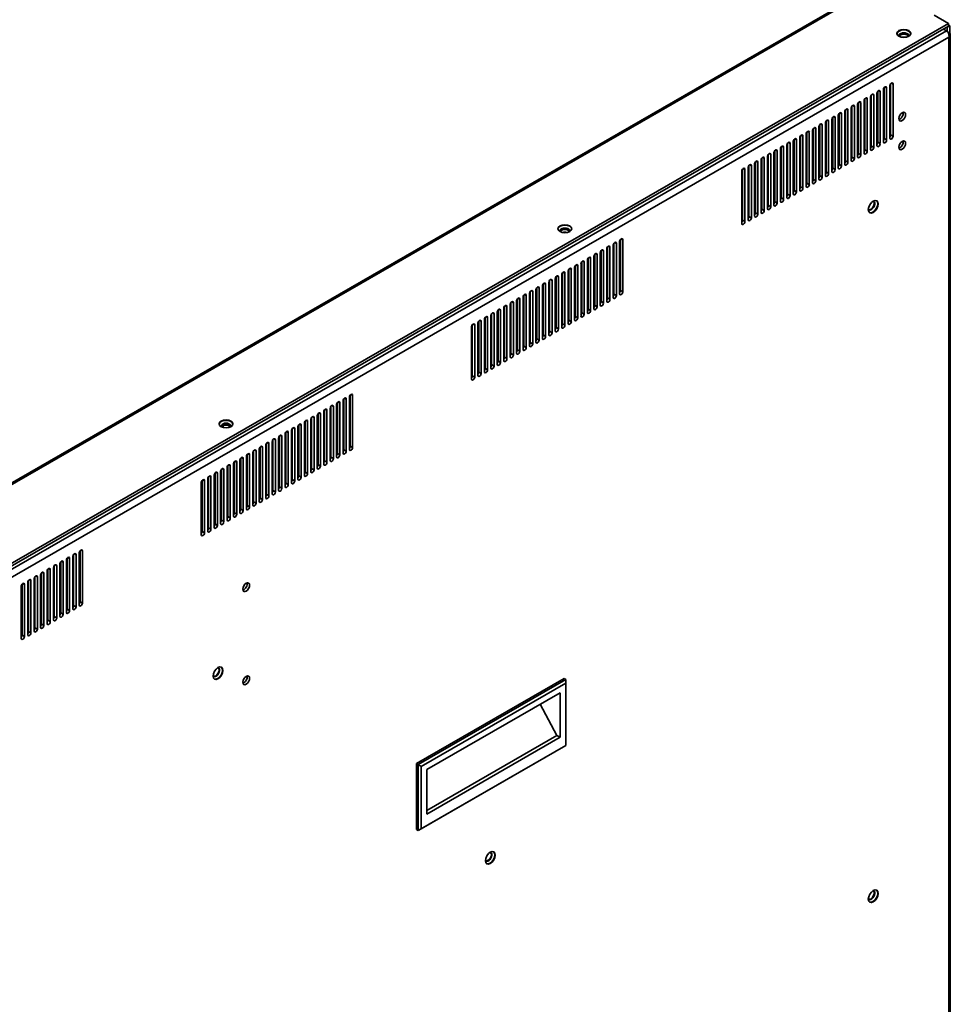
# Model space of a CAD drawing. Header units: millimetres. Extents: x 0 to 4667, y 0 to 3300.
# Tile 10 of 21: x 980 to 1388, y 1069 to 1502. Entities that reach past the tile are written whole.
import ezdxf

# ---------------------------------------------------------------- set-up
doc = ezdxf.new("R2010")
doc.units = ezdxf.units.MM
doc.header["$LTSCALE"] = 11.111111
doc.layers.add('Sichtbare Kanten(ISO)', color=7, linetype='Continuous', lineweight=35)
doc.layers.add('Sichtbare tangentiale Kanten(ISO)', color=7, linetype='Continuous', lineweight=35)

msp = doc.modelspace()

# ---------------------------------------------------------------- linework, layer by layer
at = {"layer": 'Sichtbare Kanten(ISO)'}
for p, q in [((1355.58, 1516.99), (287.76, 902.07)), ((1381.09, 1503.77), (1387.45, 1500.1)), ((1387.45, 1500.1), (317.95, 884.22)), ((1387.45, 1498.88), (317.95, 882.99)), ((1386.52, 1496.87), (1385.24, 1497.61)), ((1387.63, 1496.23), (1386.62, 1496.81)), ((1386.89, 1498.55), (1386.92, 1498.53)), ((1386.92, 1498.53), (1387.98, 1499.14)), ((1386.92, 1496.64), (1386.92, 1498.53)), ((1387.45, 1500.1), (1387.45, 1498.88)), ((1387.98, 1499.14), (1387.45, 1499.45)), ((1387.98, 1495.94), (1387.98, 1499.14)), ((1387.98, 1494.48), (1387.98, 1494.48)), ((1388.24, 1495.24), (1388.24, 778.46)), ((1356.37, 1470.34), (1356.37, 1447.96)), ((1357.43, 1447.35), (1357.43, 1470.24)), ((1358.85, 1471.05), (1358.85, 1448.16)), ((1359.2, 1471.97), (1359.2, 1449.59)), ((1360.26, 1448.98), (1360.26, 1471.87)), ((1361.68, 1472.68), (1361.68, 1449.79)), ((1362.03, 1473.59), (1362.03, 1451.22)), ((1363.09, 1450.61), (1363.09, 1473.5)), ((1350.36, 1466.17), (1350.36, 1443.28)), ((1350.72, 1467.08), (1350.72, 1444.7)), ((1351.78, 1444.09), (1351.78, 1466.98)), ((1353.19, 1467.8), (1353.19, 1444.9)), ((1353.55, 1468.71), (1353.55, 1446.33)), ((1354.61, 1445.72), (1354.61, 1468.61)), ((1356.02, 1469.43), (1356.02, 1446.53)), ((1356.13, 1447.2), (1356.13, 1469.92)), ((1342.23, 1462.19), (1342.23, 1439.82)), ((1343.29, 1439.2), (1343.29, 1462.09)), ((1344.71, 1462.91), (1344.71, 1440.02)), ((1345.06, 1463.82), (1345.06, 1441.44)), ((1346.12, 1440.83), (1346.12, 1463.72)), ((1347.54, 1464.54), (1347.54, 1441.65)), ((1347.89, 1465.45), (1347.89, 1443.07)), ((1348.95, 1442.46), (1348.95, 1465.35)), ((1333.75, 1457.31), (1333.75, 1434.93)), ((1334.81, 1434.32), (1334.81, 1457.21)), ((1336.22, 1458.02), (1336.22, 1435.13)), ((1336.58, 1458.94), (1336.58, 1436.56)), ((1337.64, 1435.95), (1337.64, 1458.84)), ((1339.05, 1459.65), (1339.05, 1436.76)), ((1339.4, 1460.56), (1339.4, 1438.19)), ((1340.46, 1437.58), (1340.46, 1460.47)), ((1341.88, 1461.28), (1341.88, 1438.39)), ((1327.74, 1453.14), (1327.74, 1430.25)), ((1328.09, 1454.05), (1328.09, 1431.67)), ((1329.15, 1431.06), (1329.15, 1453.95)), ((1330.56, 1454.77), (1330.56, 1431.87)), ((1330.92, 1455.68), (1330.92, 1433.3)), ((1331.98, 1432.69), (1331.98, 1455.58)), ((1333.39, 1456.39), (1333.39, 1433.5)), ((1319.6, 1449.16), (1319.6, 1426.79)), ((1320.67, 1426.17), (1320.67, 1449.06)), ((1322.08, 1449.88), (1322.08, 1426.99)), ((1322.43, 1450.79), (1322.43, 1428.41)), ((1323.49, 1427.8), (1323.49, 1450.69)), ((1324.91, 1451.51), (1324.91, 1428.62)), ((1325.26, 1452.42), (1325.26, 1430.04)), ((1326.32, 1429.43), (1326.32, 1452.32)), ((1311.12, 1444.28), (1311.12, 1421.9)), ((1312.18, 1421.29), (1312.18, 1444.18)), ((1313.59, 1444.99), (1313.59, 1422.1)), ((1313.95, 1445.9), (1313.95, 1423.53)), ((1315.01, 1422.92), (1315.01, 1445.81)), ((1316.42, 1446.62), (1316.42, 1423.73)), ((1316.78, 1447.53), (1316.78, 1425.16)), ((1317.84, 1424.55), (1317.84, 1447.44)), ((1319.25, 1448.25), (1319.25, 1425.36)), ((1305.11, 1440.11), (1305.11, 1417.22)), ((1305.46, 1441.02), (1305.46, 1418.64)), ((1306.52, 1418.03), (1306.52, 1440.92)), ((1307.94, 1441.74), (1307.94, 1418.84)), ((1308.29, 1442.65), (1308.29, 1420.27)), ((1309.35, 1419.66), (1309.35, 1442.55)), ((1310.77, 1443.36), (1310.77, 1420.47)), ((1296.98, 1436.13), (1296.98, 1413.76)), ((1298.04, 1413.14), (1298.04, 1436.03)), ((1299.45, 1436.85), (1299.45, 1413.96)), ((1299.81, 1437.76), (1299.81, 1415.38)), ((1300.87, 1414.77), (1300.87, 1437.66)), ((1302.28, 1438.48), (1302.28, 1415.59)), ((1302.63, 1439.39), (1302.63, 1417.01)), ((1303.69, 1416.4), (1303.69, 1439.29)), ((1296.62, 1435.22), (1296.62, 1412.33)), ((1243.36, 1405.26), (1243.36, 1382.88)), ((1237.35, 1401.09), (1237.35, 1378.2)), ((1237.7, 1402), (1237.7, 1379.62)), ((1238.76, 1379.01), (1238.76, 1401.9)), ((1240.18, 1402.72), (1240.18, 1379.82)), ((1240.53, 1403.63), (1240.53, 1381.25)), ((1241.59, 1380.64), (1241.59, 1403.53)), ((1243.01, 1404.34), (1243.01, 1381.45)), ((1244.42, 1382.27), (1244.42, 1405.16)), ((1229.22, 1397.11), (1229.22, 1374.74)), ((1230.28, 1374.12), (1230.28, 1397.01)), ((1231.69, 1397.83), (1231.69, 1374.94)), ((1232.05, 1398.74), (1232.05, 1376.36)), ((1233.11, 1375.75), (1233.11, 1398.64)), ((1234.52, 1399.46), (1234.52, 1376.57)), ((1234.88, 1400.37), (1234.88, 1377.99)), ((1235.94, 1377.38), (1235.94, 1400.27)), ((1223.21, 1392.94), (1223.21, 1370.05)), ((1223.56, 1393.86), (1223.56, 1371.48)), ((1224.62, 1370.87), (1224.62, 1393.76)), ((1226.04, 1394.57), (1226.04, 1371.68)), ((1226.39, 1395.48), (1226.39, 1373.11)), ((1227.45, 1372.5), (1227.45, 1395.39)), ((1228.87, 1396.2), (1228.87, 1373.31)), ((1214.72, 1388.06), (1214.72, 1365.17)), ((1215.08, 1388.97), (1215.08, 1366.59)), ((1216.14, 1365.98), (1216.14, 1388.87)), ((1217.55, 1389.69), (1217.55, 1366.79)), ((1217.91, 1390.6), (1217.91, 1368.22)), ((1218.97, 1367.61), (1218.97, 1390.5)), ((1220.38, 1391.31), (1220.38, 1368.42)), ((1220.73, 1392.23), (1220.73, 1369.85)), ((1221.79, 1369.24), (1221.79, 1392.13)), ((1206.59, 1384.08), (1206.59, 1361.71)), ((1207.65, 1361.09), (1207.65, 1383.98)), ((1209.07, 1384.8), (1209.07, 1361.91)), ((1209.42, 1385.71), (1209.42, 1363.33)), ((1210.48, 1362.72), (1210.48, 1385.61)), ((1211.89, 1386.43), (1211.89, 1363.54)), ((1212.25, 1387.34), (1212.25, 1364.96)), ((1213.31, 1364.35), (1213.31, 1387.24)), ((1200.58, 1379.91), (1200.58, 1357.02)), ((1200.93, 1380.82), (1200.93, 1358.45)), ((1202, 1357.84), (1202, 1380.73)), ((1203.41, 1381.54), (1203.41, 1358.65)), ((1203.76, 1382.45), (1203.76, 1360.08)), ((1204.82, 1359.47), (1204.82, 1382.36)), ((1206.24, 1383.17), (1206.24, 1360.28)), ((1192.1, 1375.03), (1192.1, 1352.14)), ((1192.45, 1375.94), (1192.45, 1353.56)), ((1193.51, 1352.95), (1193.51, 1375.84)), ((1194.92, 1376.66), (1194.92, 1353.76)), ((1195.28, 1377.57), (1195.28, 1355.19)), ((1196.34, 1354.58), (1196.34, 1377.47)), ((1197.75, 1378.28), (1197.75, 1355.39)), ((1198.11, 1379.2), (1198.11, 1356.82)), ((1199.17, 1356.21), (1199.17, 1379.1)), ((1183.96, 1371.05), (1183.96, 1348.68)), ((1185.02, 1348.06), (1185.02, 1370.95)), ((1186.44, 1371.77), (1186.44, 1348.88)), ((1186.79, 1372.68), (1186.79, 1350.3)), ((1187.85, 1349.69), (1187.85, 1372.58)), ((1189.27, 1373.4), (1189.27, 1350.51)), ((1189.62, 1374.31), (1189.62, 1351.93)), ((1190.68, 1351.32), (1190.68, 1374.21)), ((1177.95, 1366.88), (1177.95, 1343.99)), ((1178.31, 1367.79), (1178.31, 1345.42)), ((1179.37, 1344.81), (1179.37, 1367.7)), ((1180.78, 1368.51), (1180.78, 1345.62)), ((1181.14, 1369.42), (1181.14, 1347.05)), ((1182.2, 1346.44), (1182.2, 1369.33)), ((1183.61, 1370.14), (1183.61, 1347.25)), ((1124.69, 1336.92), (1124.69, 1314.54)), ((1125.75, 1313.93), (1125.75, 1336.82)), ((1116.21, 1332.03), (1116.21, 1309.66)), ((1117.27, 1309.04), (1117.27, 1331.93)), ((1118.68, 1332.75), (1118.68, 1309.86)), ((1119.03, 1333.66), (1119.03, 1311.28)), ((1120.09, 1310.67), (1120.09, 1333.56)), ((1121.51, 1334.38), (1121.51, 1311.49)), ((1121.86, 1335.29), (1121.86, 1312.91)), ((1122.92, 1312.3), (1122.92, 1335.19)), ((1124.34, 1336.01), (1124.34, 1313.12)), ((1110.2, 1327.86), (1110.2, 1304.97)), ((1110.55, 1328.78), (1110.55, 1306.4)), ((1111.61, 1305.79), (1111.61, 1328.68)), ((1113.02, 1329.49), (1113.02, 1306.6)), ((1113.38, 1330.4), (1113.38, 1308.03)), ((1114.44, 1307.42), (1114.44, 1330.31)), ((1115.85, 1331.12), (1115.85, 1308.23)), ((1102.06, 1323.89), (1102.06, 1301.51)), ((1103.12, 1300.9), (1103.12, 1323.79)), ((1104.54, 1324.61), (1104.54, 1301.71)), ((1104.89, 1325.52), (1104.89, 1303.14)), ((1105.95, 1302.53), (1105.95, 1325.42)), ((1107.37, 1326.23), (1107.37, 1303.34)), ((1107.72, 1327.15), (1107.72, 1304.77)), ((1108.78, 1304.16), (1108.78, 1327.05)), ((1093.58, 1319), (1093.58, 1296.63)), ((1094.64, 1296.01), (1094.64, 1318.9)), ((1096.05, 1319.72), (1096.05, 1296.83)), ((1096.41, 1320.63), (1096.41, 1298.25)), ((1097.47, 1297.64), (1097.47, 1320.53)), ((1098.88, 1321.35), (1098.88, 1298.46)), ((1099.23, 1322.26), (1099.23, 1299.88)), ((1100.3, 1299.27), (1100.3, 1322.16)), ((1101.71, 1322.98), (1101.71, 1300.09)), ((1087.57, 1314.83), (1087.57, 1291.94)), ((1087.92, 1315.74), (1087.92, 1293.37)), ((1088.98, 1292.76), (1088.98, 1315.65)), ((1090.4, 1316.46), (1090.4, 1293.57)), ((1090.75, 1317.37), (1090.75, 1295)), ((1091.81, 1294.39), (1091.81, 1317.28)), ((1093.22, 1318.09), (1093.22, 1295.2)), ((1079.44, 1310.86), (1079.44, 1288.48)), ((1080.5, 1287.87), (1080.5, 1310.76)), ((1081.91, 1311.58), (1081.91, 1288.68)), ((1082.26, 1312.49), (1082.26, 1290.11)), ((1083.32, 1289.5), (1083.32, 1312.39)), ((1084.74, 1313.2), (1084.74, 1290.31)), ((1085.09, 1314.12), (1085.09, 1291.74)), ((1086.15, 1291.13), (1086.15, 1314.02)), ((1070.95, 1305.97), (1070.95, 1283.6)), ((1072.01, 1282.98), (1072.01, 1305.87)), ((1073.43, 1306.69), (1073.43, 1283.8)), ((1073.78, 1307.6), (1073.78, 1285.22)), ((1074.84, 1284.61), (1074.84, 1307.5)), ((1076.25, 1308.32), (1076.25, 1285.43)), ((1076.61, 1309.23), (1076.61, 1286.85)), ((1077.67, 1286.24), (1077.67, 1309.13)), ((1079.08, 1309.95), (1079.08, 1287.06)), ((1064.94, 1301.8), (1064.94, 1278.91)), ((1065.29, 1302.71), (1065.29, 1280.34)), ((1066.35, 1279.73), (1066.35, 1302.62)), ((1067.77, 1303.43), (1067.77, 1280.54)), ((1068.12, 1304.34), (1068.12, 1281.97)), ((1069.18, 1281.36), (1069.18, 1304.25)), ((1070.6, 1305.06), (1070.6, 1282.17)), ((1059.28, 1298.55), (1059.28, 1275.65)), ((1059.64, 1299.46), (1059.64, 1277.08)), ((1060.7, 1276.47), (1060.7, 1299.36)), ((1062.11, 1300.17), (1062.11, 1277.28)), ((1062.47, 1301.09), (1062.47, 1278.71)), ((1063.53, 1278.1), (1063.53, 1300.99)), ((1003.19, 1266.95), (1003.19, 1244.58)), ((1005.67, 1267.67), (1005.67, 1244.78)), ((1006.02, 1268.58), (1006.02, 1246.2)), ((1007.08, 1245.59), (1007.08, 1268.48)), ((997.18, 1262.78), (997.18, 1239.89)), ((997.54, 1263.7), (997.54, 1241.32)), ((998.6, 1240.71), (998.6, 1263.6)), ((1000.01, 1264.41), (1000.01, 1241.52)), ((1000.36, 1265.32), (1000.36, 1242.95)), ((1001.42, 1242.34), (1001.42, 1265.23)), ((1002.84, 1266.04), (1002.84, 1243.15)), ((1004.25, 1243.96), (1004.25, 1266.85)), ((989.05, 1258.81), (989.05, 1236.43)), ((990.11, 1235.82), (990.11, 1258.71)), ((991.52, 1259.53), (991.52, 1236.63)), ((991.88, 1260.44), (991.88, 1238.06)), ((992.94, 1237.45), (992.94, 1260.34)), ((994.35, 1261.15), (994.35, 1238.26)), ((994.71, 1262.07), (994.71, 1239.69)), ((995.77, 1239.08), (995.77, 1261.97)), ((980.56, 1253.92), (980.56, 1231.55)), ((983.04, 1254.64), (983.04, 1231.75)), ((983.39, 1255.55), (983.39, 1233.17)), ((984.45, 1232.56), (984.45, 1255.45)), ((985.87, 1256.27), (985.87, 1233.38)), ((986.22, 1257.18), (986.22, 1234.8)), ((987.28, 1234.19), (987.28, 1257.08)), ((988.7, 1257.9), (988.7, 1235.01)), ((980.21, 1253.01), (980.21, 1230.12)), ((981.63, 1230.93), (981.63, 1253.82)), ((1153.75, 1175.13), (1218.67, 1212.51)), ((1219.37, 1212.1), (1154.46, 1174.72)), ((1219.37, 1212.1), (1218.67, 1212.51)), ((1219.37, 1210.47), (1219.37, 1212.1)), ((1219.37, 1210.47), (1155.87, 1173.91)), ((1219.37, 1183.08), (1219.37, 1210.47)), ((1158.35, 1172.48), (1216.9, 1206.19)), ((1216.9, 1206.19), (1216.9, 1186.66)), ((1208.13, 1201.15), (1215.48, 1187.48)), ((1215.48, 1187.48), (1158.35, 1154.58)), ((1216.9, 1186.66), (1158.35, 1152.95)), ((1215.48, 1187.48), (1216.9, 1186.66)), ((1219.37, 1183.08), (1154.46, 1145.7)), ((1219.37, 1183.08), (1155.87, 1146.52)), ((1219.37, 1183.08), (1219.37, 1183.08)), ((1153.75, 1146.11), (1153.75, 1175.13)), ((1153.75, 1175.13), (1154.46, 1174.72)), ((1154.46, 1145.7), (1154.46, 1174.72)), ((1154.46, 1174.72), (1155.87, 1173.91)), ((1155.87, 1173.91), (1155.87, 1146.52)), ((1158.35, 1152.95), (1158.35, 1172.48)), ((1154.46, 1145.7), (1153.75, 1146.11)), ((1155.87, 1146.52), (1154.46, 1145.7))]:
    msp.add_line(p, q, dxfattribs=at)
for centre, major_axis, ratio in [((1367.83, 1495.73), (3.05, 0), 0.575862), ((1367.12, 1459.22), (1.06, 1.84), 0.578093), ((1367.12, 1446.63), (1.06, 1.84), 0.578093), ((1354.39, 1419.64), (1.52, 2.64), 0.578093), ((1218.98, 1410.01), (3.05, 0), 0.575862), ((1070.14, 1324.3), (3.05, 0), 0.575862), ((1078.98, 1252.58), (1.06, 1.84), 0.578093), ((1066.6, 1214.79), (1.52, 2.64), 0.578093), ((1078.98, 1211.7), (1.06, 1.84), 0.578093), ((1186.21, 1133.73), (1.52, 2.64), 0.578093), ((1354.39, 1116.86), (1.52, 2.64), 0.578093)]:
    msp.add_ellipse(centre, major_axis=major_axis, ratio=ratio, dxfattribs=at)
for centre, major_axis, ratio, start_param, end_param in [((1367.83, 1495.52), (-3.05, 0), 0.575862, 3.19981, 6.224968), ((1367.83, 1494.79), (2.15, 0), 0.575862, 5.992149, 9.715814), ((1367.83, 1494.5), (-2.15, 0), 0.575862, 3.257408, 6.16737), ((1367.83, 1494.17), (2.12, 0), 0.575862, 0.228911, 2.912682), ((1367.83, 1492.95), (2.13, 0), 0.575862, 1.125341, 2.016252), ((1356.73, 1469.83), (0.499, 0.867), 0.578093, 5.495, 8.637446), ((1359.56, 1471.46), (0.499, 0.867), 0.578093, 5.495, 8.637446), ((1362.38, 1473.09), (0.499, 0.867), 0.578093, 5.495, 8.637446), ((1348.24, 1464.95), (0.499, 0.867), 0.578093, 5.495, 8.637446), ((1351.07, 1466.57), (0.499, 0.867), 0.578093, 5.495, 8.637446), ((1353.9, 1468.2), (0.499, 0.867), 0.578093, 5.495, 8.637446), ((1342.59, 1461.69), (0.499, 0.867), 0.578093, 5.495, 8.637446), ((1345.41, 1463.32), (0.499, 0.867), 0.578093, 5.495, 8.637446), ((1334.1, 1456.8), (0.499, 0.867), 0.578093, 5.495, 8.637446), ((1336.93, 1458.43), (0.499, 0.867), 0.578093, 5.495, 8.637446), ((1339.76, 1460.06), (0.499, 0.867), 0.578093, 5.495, 8.637446), ((1366.06, 1459.83), (-1.06, -1.84), 0.578093, 0.521489, 2.620104), ((1325.62, 1451.92), (0.499, 0.867), 0.578093, 5.494998, 8.637446), ((1328.44, 1453.54), (0.499, 0.867), 0.578093, 5.494998, 8.637446), ((1331.27, 1455.17), (0.499, 0.867), 0.578093, 5.495, 8.637446), ((1319.96, 1448.66), (0.499, 0.867), 0.578093, 5.494998, 8.637446), ((1322.79, 1450.29), (0.499, 0.867), 0.578093, 5.494998, 8.637446), ((1358.5, 1449.18), (-0.499, -0.867), 0.578093, 1.307063, 2.355114), ((1359.56, 1448.57), (-0.499, -0.867), 0.578093, 5.495853, 8.638299), ((1361.32, 1450.81), (-0.499, -0.867), 0.578093, 1.307063, 2.355114), ((1362.38, 1450.2), (-0.499, -0.867), 0.578093, 5.495853, 8.638299), ((1366.06, 1447.24), (-1.06, -1.84), 0.578093, 0.521489, 2.620104), ((1311.47, 1443.77), (0.499, 0.867), 0.578093, 5.494998, 8.637446), ((1314.3, 1445.4), (0.499, 0.867), 0.578093, 5.494998, 8.637446), ((1317.13, 1447.03), (0.499, 0.867), 0.578093, 5.494998, 8.637446), ((1350.01, 1444.29), (-0.499, -0.867), 0.578093, 1.307063, 2.355114), ((1352.84, 1445.92), (-0.499, -0.867), 0.578093, 1.307063, 2.355114), ((1353.9, 1445.31), (-0.499, -0.867), 0.578093, 5.495853, 8.638299), ((1355.67, 1447.55), (-0.499, -0.867), 0.578093, 1.307063, 2.355114), ((1356.73, 1446.94), (-0.499, -0.867), 0.578093, 5.495853, 8.638299), ((1305.82, 1440.51), (0.499, 0.867), 0.578093, 5.494998, 8.637446), ((1308.64, 1442.14), (0.499, 0.867), 0.578093, 5.494998, 8.637446), ((1344.35, 1441.04), (-0.499, -0.867), 0.578093, 1.307063, 2.355114), ((1345.41, 1440.43), (-0.499, -0.867), 0.578093, 5.495853, 8.638299), ((1347.18, 1442.67), (-0.499, -0.867), 0.578093, 1.307063, 2.355114), ((1348.24, 1442.05), (-0.499, -0.867), 0.578093, 5.495853, 8.638299), ((1351.07, 1443.68), (-0.499, -0.867), 0.578093, 5.495853, 8.638299), ((1297.33, 1435.63), (0.499, 0.867), 0.578093, 5.494998, 8.637446), ((1300.16, 1437.26), (0.499, 0.867), 0.578093, 5.494998, 8.637446), ((1302.99, 1438.89), (0.499, 0.867), 0.578093, 5.494998, 8.637446), ((1335.87, 1436.15), (-0.499, -0.867), 0.578093, 1.307063, 2.355114), ((1336.93, 1435.54), (-0.499, -0.867), 0.578093, 5.495853, 8.638299), ((1338.7, 1437.78), (-0.499, -0.867), 0.578093, 1.307063, 2.355114), ((1339.76, 1437.17), (-0.499, -0.867), 0.578093, 5.495853, 8.638299), ((1341.53, 1439.41), (-0.499, -0.867), 0.578093, 1.307063, 2.355114), ((1342.59, 1438.8), (-0.499, -0.867), 0.578093, 5.495853, 8.638299), ((1327.38, 1431.26), (-0.499, -0.867), 0.578093, 1.307063, 2.355117), ((1330.21, 1432.89), (-0.499, -0.867), 0.578093, 1.307063, 2.355114), ((1331.27, 1432.28), (-0.499, -0.867), 0.578093, 5.495853, 8.638299), ((1333.04, 1434.52), (-0.499, -0.867), 0.578093, 1.307063, 2.355114), ((1334.1, 1433.91), (-0.499, -0.867), 0.578093, 5.495853, 8.638299), ((1321.73, 1428.01), (-0.499, -0.867), 0.578093, 1.307063, 2.355117), ((1322.79, 1427.4), (-0.499, -0.867), 0.578093, 5.495853, 8.638302), ((1324.55, 1429.64), (-0.499, -0.867), 0.578093, 1.307063, 2.355117), ((1325.62, 1429.02), (-0.499, -0.867), 0.578093, 5.495853, 8.638302), ((1328.44, 1430.65), (-0.499, -0.867), 0.578093, 5.495853, 8.638302), ((1313.24, 1423.12), (-0.499, -0.867), 0.578093, 1.307063, 2.355117), ((1314.3, 1422.51), (-0.499, -0.867), 0.578093, 5.495853, 8.638302), ((1316.07, 1424.75), (-0.499, -0.867), 0.578093, 1.307063, 2.355117), ((1317.13, 1424.14), (-0.499, -0.867), 0.578093, 5.495853, 8.638302), ((1318.9, 1426.38), (-0.499, -0.867), 0.578093, 1.307063, 2.355117), ((1319.96, 1425.77), (-0.499, -0.867), 0.578093, 5.495853, 8.638302), ((1304.76, 1418.23), (-0.499, -0.867), 0.578093, 1.307063, 2.355117), ((1307.58, 1419.86), (-0.499, -0.867), 0.578093, 1.307063, 2.355117), ((1308.64, 1419.25), (-0.499, -0.867), 0.578093, 5.495853, 8.638302), ((1310.41, 1421.49), (-0.499, -0.867), 0.578093, 1.307063, 2.355117), ((1311.47, 1420.88), (-0.499, -0.867), 0.578093, 5.495853, 8.638302), ((1353.58, 1420.11), (-1.07, -1.86), 0.578093, 5.985806, 9.722157), ((1353.33, 1420.25), (1.07, 1.86), 0.578093, 3.256735, 6.168043), ((1354.22, 1419.74), (1.52, 2.64), 0.578093, 3.199473, 6.225305), ((1299.1, 1414.98), (-0.499, -0.867), 0.578093, 1.307063, 2.355117), ((1300.16, 1414.37), (-0.499, -0.867), 0.578093, 5.495853, 8.638302), ((1301.93, 1416.6), (-0.499, -0.867), 0.578093, 1.307063, 2.355117), ((1302.99, 1415.99), (-0.499, -0.867), 0.578093, 5.495853, 8.638302), ((1305.82, 1417.62), (-0.499, -0.867), 0.578093, 5.495853, 8.638302), ((1218.98, 1409.81), (-3.05, 0), 0.575862, 3.19981, 6.224968), ((1218.98, 1409.07), (2.15, 0), 0.575862, 5.992149, 9.715814), ((1218.98, 1408.79), (-2.15, 0), 0.575862, 3.257408, 6.16737), ((1218.98, 1408.46), (2.13, 0), 0.575862, 0.228911, 2.912682), ((1296.27, 1413.35), (-0.499, -0.867), 0.578093, 1.307063, 2.355117), ((1297.33, 1412.74), (-0.499, -0.867), 0.578093, 5.495853, 8.638302), ((1218.98, 1407.23), (2.12, 0), 0.575862, 1.125341, 2.016252), ((1243.71, 1404.75), (0.499, 0.867), 0.578093, 5.495, 8.637446), ((1238.06, 1401.49), (0.499, 0.867), 0.578093, 5.495, 8.637446), ((1240.89, 1403.12), (0.499, 0.867), 0.578093, 5.495, 8.637446), ((1229.57, 1396.61), (0.499, 0.867), 0.578093, 5.495, 8.637446), ((1232.4, 1398.24), (0.499, 0.867), 0.578093, 5.495, 8.637446), ((1235.23, 1399.87), (0.499, 0.867), 0.578093, 5.495, 8.637446), ((1221.09, 1391.72), (0.499, 0.867), 0.578093, 5.495, 8.637446), ((1223.92, 1393.35), (0.499, 0.867), 0.578093, 5.495, 8.637446), ((1226.74, 1394.98), (0.499, 0.867), 0.578093, 5.495, 8.637446), ((1215.43, 1388.46), (0.499, 0.867), 0.578093, 5.495, 8.637446), ((1218.26, 1390.09), (0.499, 0.867), 0.578093, 5.495, 8.637446), ((1206.94, 1383.58), (0.499, 0.867), 0.578093, 5.494998, 8.637446), ((1209.77, 1385.21), (0.499, 0.867), 0.578093, 5.494998, 8.637446), ((1212.6, 1386.84), (0.499, 0.867), 0.578093, 5.495, 8.637446), ((1198.46, 1378.69), (0.499, 0.867), 0.578093, 5.494998, 8.637446), ((1201.29, 1380.32), (0.499, 0.867), 0.578093, 5.494998, 8.637446), ((1204.12, 1381.95), (0.499, 0.867), 0.578093, 5.494998, 8.637446), ((1237, 1379.21), (-0.499, -0.867), 0.578093, 1.307063, 2.355114), ((1239.83, 1380.84), (-0.499, -0.867), 0.578093, 1.307063, 2.355114), ((1240.89, 1380.23), (-0.499, -0.867), 0.578093, 5.495853, 8.638299), ((1242.65, 1382.47), (-0.499, -0.867), 0.578093, 1.307063, 2.355114), ((1243.71, 1381.86), (-0.499, -0.867), 0.578093, 5.495853, 8.638299), ((1192.8, 1375.43), (0.499, 0.867), 0.578093, 5.494998, 8.637446), ((1195.63, 1377.06), (0.499, 0.867), 0.578093, 5.494998, 8.637446), ((1231.34, 1375.96), (-0.499, -0.867), 0.578093, 1.307063, 2.355114), ((1232.4, 1375.35), (-0.499, -0.867), 0.578093, 5.495853, 8.638299), ((1234.17, 1377.59), (-0.499, -0.867), 0.578093, 1.307063, 2.355114), ((1235.23, 1376.97), (-0.499, -0.867), 0.578093, 5.495853, 8.638299), ((1238.06, 1378.6), (-0.499, -0.867), 0.578093, 5.495853, 8.638299), ((1184.32, 1370.55), (0.499, 0.867), 0.578093, 5.494998, 8.637446), ((1187.15, 1372.18), (0.499, 0.867), 0.578093, 5.494998, 8.637446), ((1189.97, 1373.81), (0.499, 0.867), 0.578093, 5.494998, 8.637446), ((1222.85, 1371.07), (-0.499, -0.867), 0.578093, 1.307063, 2.355114), ((1223.92, 1370.46), (-0.499, -0.867), 0.578093, 5.495853, 8.638299), ((1225.68, 1372.7), (-0.499, -0.867), 0.578093, 1.307063, 2.355114), ((1226.74, 1372.09), (-0.499, -0.867), 0.578093, 5.495853, 8.638299), ((1228.51, 1374.33), (-0.499, -0.867), 0.578093, 1.307063, 2.355114), ((1229.57, 1373.72), (-0.499, -0.867), 0.578093, 5.495853, 8.638299), ((1178.66, 1367.29), (0.499, 0.867), 0.578093, 5.494998, 8.637446), ((1181.49, 1368.92), (0.499, 0.867), 0.578093, 5.494998, 8.637446), ((1214.37, 1366.18), (-0.499, -0.867), 0.578093, 1.307063, 2.355114), ((1217.2, 1367.81), (-0.499, -0.867), 0.578093, 1.307063, 2.355114), ((1218.26, 1367.2), (-0.499, -0.867), 0.578093, 5.495853, 8.638299), ((1220.03, 1369.44), (-0.499, -0.867), 0.578093, 1.307063, 2.355114), ((1221.09, 1368.83), (-0.499, -0.867), 0.578093, 5.495853, 8.638299), ((1208.71, 1362.93), (-0.499, -0.867), 0.578093, 1.307063, 2.355117), ((1209.77, 1362.32), (-0.499, -0.867), 0.578093, 5.495853, 8.638302), ((1211.54, 1364.56), (-0.499, -0.867), 0.578093, 1.307063, 2.355114), ((1212.6, 1363.94), (-0.499, -0.867), 0.578093, 5.495853, 8.638299), ((1215.43, 1365.57), (-0.499, -0.867), 0.578093, 5.495853, 8.638299), ((1200.23, 1358.04), (-0.499, -0.867), 0.578093, 1.307063, 2.355117), ((1201.29, 1357.43), (-0.499, -0.867), 0.578093, 5.495853, 8.638302), ((1203.06, 1359.67), (-0.499, -0.867), 0.578093, 1.307063, 2.355117), ((1204.12, 1359.06), (-0.499, -0.867), 0.578093, 5.495853, 8.638302), ((1205.88, 1361.3), (-0.499, -0.867), 0.578093, 1.307063, 2.355117), ((1206.94, 1360.69), (-0.499, -0.867), 0.578093, 5.495853, 8.638302), ((1191.74, 1353.15), (-0.499, -0.867), 0.578093, 1.307063, 2.355117), ((1194.57, 1354.78), (-0.499, -0.867), 0.578093, 1.307063, 2.355117), ((1195.63, 1354.17), (-0.499, -0.867), 0.578093, 5.495853, 8.638302), ((1197.4, 1356.41), (-0.499, -0.867), 0.578093, 1.307063, 2.355117), ((1198.46, 1355.8), (-0.499, -0.867), 0.578093, 5.495853, 8.638302), ((1186.09, 1349.9), (-0.499, -0.867), 0.578093, 1.307063, 2.355117), ((1187.15, 1349.29), (-0.499, -0.867), 0.578093, 5.495853, 8.638302), ((1188.91, 1351.52), (-0.499, -0.867), 0.578093, 1.307063, 2.355117), ((1189.97, 1350.91), (-0.499, -0.867), 0.578093, 5.495853, 8.638302), ((1192.8, 1352.54), (-0.499, -0.867), 0.578093, 5.495853, 8.638302), ((1177.6, 1345.01), (-0.499, -0.867), 0.578093, 1.307063, 2.355117), ((1178.66, 1344.4), (-0.499, -0.867), 0.578093, 5.495853, 8.638302), ((1180.43, 1346.64), (-0.499, -0.867), 0.578093, 1.307063, 2.355117), ((1181.49, 1346.03), (-0.499, -0.867), 0.578093, 5.495853, 8.638302), ((1183.26, 1348.27), (-0.499, -0.867), 0.578093, 1.307063, 2.355117), ((1184.32, 1347.66), (-0.499, -0.867), 0.578093, 5.495853, 8.638302), ((1125.04, 1336.41), (0.499, 0.867), 0.578093, 5.495, 8.637446), ((1116.56, 1331.53), (0.499, 0.867), 0.578093, 5.495, 8.637446), ((1119.39, 1333.16), (0.499, 0.867), 0.578093, 5.495, 8.637446), ((1122.22, 1334.79), (0.499, 0.867), 0.578093, 5.495, 8.637446), ((1108.07, 1326.64), (0.499, 0.867), 0.578093, 5.495, 8.637446), ((1110.9, 1328.27), (0.499, 0.867), 0.578093, 5.495, 8.637446), ((1113.73, 1329.9), (0.499, 0.867), 0.578093, 5.495, 8.637446), ((1070.14, 1324.09), (-3.05, 0), 0.575862, 3.19981, 6.224968), ((1070.14, 1323.36), (2.15, 0), 0.575862, 5.992149, 9.715814), ((1070.14, 1323.07), (-2.15, 0), 0.575862, 3.257408, 6.16737), ((1070.14, 1322.74), (1.75, 0), 0.575862, 0.109963, 3.03163), ((1102.42, 1323.38), (0.499, 0.867), 0.578093, 5.495, 8.637446), ((1105.25, 1325.01), (0.499, 0.867), 0.578093, 5.495, 8.637446), ((1093.93, 1318.5), (0.499, 0.867), 0.578093, 5.495, 8.637446), ((1096.76, 1320.13), (0.499, 0.867), 0.578093, 5.495, 8.637446), ((1099.59, 1321.76), (0.499, 0.867), 0.578093, 5.495, 8.637446), ((1085.45, 1313.61), (0.499, 0.867), 0.578093, 5.494998, 8.637446), ((1088.27, 1315.24), (0.499, 0.867), 0.578093, 5.494998, 8.637446), ((1091.1, 1316.87), (0.499, 0.867), 0.578093, 5.494998, 8.637446), ((1123.98, 1314.13), (-0.499, -0.867), 0.578093, 1.307063, 2.355114), ((1079.79, 1310.35), (0.499, 0.867), 0.578093, 5.494998, 8.637446), ((1082.62, 1311.98), (0.499, 0.867), 0.578093, 5.494998, 8.637446), ((1118.33, 1310.88), (-0.499, -0.867), 0.578093, 1.307063, 2.355114), ((1119.39, 1310.27), (-0.499, -0.867), 0.578093, 5.495853, 8.638299), ((1121.16, 1312.51), (-0.499, -0.867), 0.578093, 1.307063, 2.355114), ((1122.22, 1311.89), (-0.499, -0.867), 0.578093, 5.495853, 8.638299), ((1125.04, 1313.52), (-0.499, -0.867), 0.578093, 5.495853, 8.638299), ((1071.3, 1305.47), (0.499, 0.867), 0.578093, 5.494998, 8.637446), ((1074.13, 1307.1), (0.499, 0.867), 0.578093, 5.494998, 8.637446), ((1076.96, 1308.73), (0.499, 0.867), 0.578093, 5.494998, 8.637446), ((1109.84, 1305.99), (-0.499, -0.867), 0.578093, 1.307063, 2.355114), ((1110.9, 1305.38), (-0.499, -0.867), 0.578093, 5.495853, 8.638299), ((1112.67, 1307.62), (-0.499, -0.867), 0.578093, 1.307063, 2.355114), ((1113.73, 1307.01), (-0.499, -0.867), 0.578093, 5.495853, 8.638299), ((1115.5, 1309.25), (-0.499, -0.867), 0.578093, 1.307063, 2.355114), ((1116.56, 1308.64), (-0.499, -0.867), 0.578093, 5.495853, 8.638299), ((1062.82, 1300.58), (0.499, 0.867), 0.578093, 5.494998, 8.637446), ((1065.65, 1302.21), (0.499, 0.867), 0.578093, 5.494998, 8.637446), ((1068.48, 1303.84), (0.499, 0.867), 0.578093, 5.494998, 8.637446), ((1101.36, 1301.1), (-0.499, -0.867), 0.578093, 1.307063, 2.355114), ((1104.18, 1302.73), (-0.499, -0.867), 0.578093, 1.307063, 2.355114), ((1105.25, 1302.12), (-0.499, -0.867), 0.578093, 5.495853, 8.638299), ((1107.01, 1304.36), (-0.499, -0.867), 0.578093, 1.307063, 2.355114), ((1108.07, 1303.75), (-0.499, -0.867), 0.578093, 5.495853, 8.638299), ((1059.99, 1298.95), (0.499, 0.867), 0.578093, 5.494998, 8.637446), ((1095.7, 1297.85), (-0.499, -0.867), 0.578093, 1.307063, 2.355114), ((1096.76, 1297.24), (-0.499, -0.867), 0.578093, 5.495853, 8.638299), ((1098.53, 1299.47), (-0.499, -0.867), 0.578093, 1.307063, 2.355114), ((1099.59, 1298.86), (-0.499, -0.867), 0.578093, 5.495853, 8.638299), ((1102.42, 1300.49), (-0.499, -0.867), 0.578093, 5.495853, 8.638299), ((1087.21, 1292.96), (-0.499, -0.867), 0.578093, 1.307063, 2.355117), ((1090.04, 1294.59), (-0.499, -0.867), 0.578093, 1.307063, 2.355117), ((1091.1, 1293.98), (-0.499, -0.867), 0.578093, 5.495853, 8.638302), ((1092.87, 1296.22), (-0.499, -0.867), 0.578093, 1.307063, 2.355114), ((1093.93, 1295.61), (-0.499, -0.867), 0.578093, 5.495853, 8.638299), ((1081.56, 1289.7), (-0.499, -0.867), 0.578093, 1.307063, 2.355117), ((1082.62, 1289.09), (-0.499, -0.867), 0.578093, 5.495853, 8.638302), ((1084.39, 1291.33), (-0.499, -0.867), 0.578093, 1.307063, 2.355117), ((1085.45, 1290.72), (-0.499, -0.867), 0.578093, 5.495853, 8.638302), ((1088.27, 1292.35), (-0.499, -0.867), 0.578093, 5.495853, 8.638302), ((1073.07, 1284.82), (-0.499, -0.867), 0.578093, 1.307063, 2.355117), ((1074.13, 1284.21), (-0.499, -0.867), 0.578093, 5.495853, 8.638302), ((1075.9, 1286.44), (-0.499, -0.867), 0.578093, 1.307063, 2.355117), ((1076.96, 1285.83), (-0.499, -0.867), 0.578093, 5.495853, 8.638302), ((1078.73, 1288.07), (-0.499, -0.867), 0.578093, 1.307063, 2.355117), ((1079.79, 1287.46), (-0.499, -0.867), 0.578093, 5.495853, 8.638302), ((1064.59, 1279.93), (-0.499, -0.867), 0.578093, 1.307063, 2.355117), ((1067.42, 1281.56), (-0.499, -0.867), 0.578093, 1.307063, 2.355117), ((1068.48, 1280.95), (-0.499, -0.867), 0.578093, 5.495853, 8.638302), ((1070.24, 1283.19), (-0.499, -0.867), 0.578093, 1.307063, 2.355117), ((1071.3, 1282.58), (-0.499, -0.867), 0.578093, 5.495853, 8.638302), ((1058.93, 1276.67), (-0.499, -0.867), 0.578093, 1.307063, 2.355117), ((1059.99, 1276.06), (-0.499, -0.867), 0.578093, 5.495853, 8.638302), ((1061.76, 1278.3), (-0.499, -0.867), 0.578093, 1.307063, 2.355117), ((1062.82, 1277.69), (-0.499, -0.867), 0.578093, 5.495853, 8.638302), ((1065.65, 1279.32), (-0.499, -0.867), 0.578093, 5.495853, 8.638302), ((1003.55, 1266.45), (0.499, 0.867), 0.578093, 5.495, 8.637446), ((1006.37, 1268.08), (0.499, 0.867), 0.578093, 5.495, 8.637446), ((997.89, 1263.19), (0.499, 0.867), 0.578093, 5.495, 8.637446), ((1000.72, 1264.82), (0.499, 0.867), 0.578093, 5.495, 8.637446), ((989.4, 1258.3), (0.499, 0.867), 0.578093, 5.495, 8.637446), ((992.23, 1259.93), (0.499, 0.867), 0.578093, 5.495, 8.637446), ((995.06, 1261.56), (0.499, 0.867), 0.578093, 5.495, 8.637446), ((980.92, 1253.42), (0.499, 0.867), 0.578093, 5.495, 8.637446), ((983.75, 1255.05), (0.499, 0.867), 0.578093, 5.495, 8.637446), ((986.58, 1256.68), (0.499, 0.867), 0.578093, 5.495, 8.637446), ((1077.92, 1253.19), (-1.06, -1.84), 0.578093, 0.521489, 2.620104), ((1005.31, 1245.8), (-0.499, -0.867), 0.578093, 1.307063, 2.355114), ((1006.37, 1245.19), (-0.499, -0.867), 0.578093, 5.495853, 8.638299), ((996.83, 1240.91), (-0.499, -0.867), 0.578093, 1.307063, 2.355114), ((999.66, 1242.54), (-0.499, -0.867), 0.578093, 1.307063, 2.355114), ((1000.72, 1241.93), (-0.499, -0.867), 0.578093, 5.495853, 8.638299), ((1002.48, 1244.17), (-0.499, -0.867), 0.578093, 1.307063, 2.355114), ((1003.55, 1243.56), (-0.499, -0.867), 0.578093, 5.495853, 8.638299), ((991.17, 1237.65), (-0.499, -0.867), 0.578093, 1.307063, 2.355114), ((992.23, 1237.04), (-0.499, -0.867), 0.578093, 5.495853, 8.638299), ((994, 1239.28), (-0.499, -0.867), 0.578093, 1.307063, 2.355114), ((995.06, 1238.67), (-0.499, -0.867), 0.578093, 5.495853, 8.638299), ((997.89, 1240.3), (-0.499, -0.867), 0.578093, 5.495853, 8.638299), ((982.69, 1232.77), (-0.499, -0.867), 0.578093, 1.307063, 2.355114), ((983.75, 1232.16), (-0.499, -0.867), 0.578093, 5.495853, 8.638299), ((985.51, 1234.39), (-0.499, -0.867), 0.578093, 1.307063, 2.355114), ((986.58, 1233.78), (-0.499, -0.867), 0.578093, 5.495853, 8.638299), ((988.34, 1236.02), (-0.499, -0.867), 0.578093, 1.307063, 2.355114), ((989.4, 1235.41), (-0.499, -0.867), 0.578093, 5.495853, 8.638299), ((979.86, 1231.14), (-0.499, -0.867), 0.578093, 1.307063, 2.355114), ((980.92, 1230.53), (-0.499, -0.867), 0.578093, 5.495853, 8.638299), ((1065.79, 1215.26), (-1.07, -1.86), 0.578093, 5.985806, 9.722157), ((1065.54, 1215.4), (1.07, 1.86), 0.578093, 3.256735, 6.168043), ((1066.43, 1214.89), (1.52, 2.64), 0.578093, 3.199473, 6.225305), ((1077.92, 1212.31), (-1.06, -1.84), 0.578093, 0.521489, 2.620104), ((1185.4, 1134.2), (-1.07, -1.86), 0.578093, 5.985806, 9.722157), ((1185.15, 1134.34), (1.07, 1.86), 0.578093, 3.256735, 6.168043), ((1186.03, 1133.83), (1.52, 2.64), 0.578093, 3.199473, 6.225305), ((1353.58, 1117.33), (-1.07, -1.86), 0.578093, 5.985806, 9.722157), ((1353.33, 1117.47), (1.07, 1.86), 0.578093, 3.256735, 6.168043), ((1354.22, 1116.96), (1.52, 2.64), 0.578093, 3.199473, 6.225305)]:
    msp.add_ellipse(centre, major_axis=major_axis, ratio=ratio, start_param=start_param, end_param=end_param, dxfattribs=at)
for points in [[(1386.52, 1496.87), (1386.6, 1496.83), (1386.67, 1496.77), (1386.82, 1496.65), (1386.9, 1496.58), (1387.03, 1496.43), (1387.1, 1496.35), (1387.22, 1496.18), (1387.27, 1496.08), (1387.38, 1495.89), (1387.42, 1495.79), (1387.5, 1495.58), (1387.54, 1495.48), (1387.6, 1495.26), (1387.62, 1495.15), (1387.65, 1494.93), (1387.67, 1494.82), (1387.68, 1494.61), (1387.68, 1494.5), (1387.66, 1494.29), (1387.65, 1494.18), (1387.63, 1494.09)], [(1387.63, 1494.09), (1387.7, 1494.15), (1387.78, 1494.22), (1387.9, 1494.37), (1387.96, 1494.44), (1388.06, 1494.59), (1388.1, 1494.67), (1388.17, 1494.83), (1388.2, 1494.91), (1388.23, 1495.07), (1388.24, 1495.15), (1388.24, 1495.31), (1388.24, 1495.39), (1388.2, 1495.54), (1388.18, 1495.62), (1388.11, 1495.76), (1388.07, 1495.83), (1387.97, 1495.96), (1387.91, 1496.02), (1387.78, 1496.13), (1387.71, 1496.18), (1387.63, 1496.23)]]:
    msp.add_open_spline(points, degree=3, knots=[0, 0, 0, 0, 0.1, 0.1, 0.2, 0.2, 0.3, 0.3, 0.4, 0.4, 0.5, 0.5, 0.6, 0.6, 0.7, 0.7, 0.8, 0.8, 0.9, 0.9, 1, 1, 1, 1], dxfattribs=at)
at = {"layer": 'Sichtbare tangentiale Kanten(ISO)'}
for p, q in [((288.54, 901.81), (1356.9, 1517.04)), ((320.87, 883.21), (1386.52, 1496.87)), ((1387.63, 1496.23), (1387.3, 1496.04)), ((322.73, 880.85), (1387.63, 1494.09)), ((1387.63, 777.91), (1387.63, 1494.09)), ((1356.72, 1470.65), (1357.43, 1470.24)), ((1359.55, 1472.28), (1360.26, 1471.87)), ((1362.38, 1473.91), (1363.09, 1473.5)), ((1351.07, 1467.39), (1351.78, 1466.98)), ((1353.9, 1469.02), (1354.61, 1468.61)), ((1342.58, 1462.5), (1343.29, 1462.09)), ((1345.41, 1464.13), (1346.12, 1463.72)), ((1348.24, 1465.76), (1348.95, 1465.35)), ((1334.1, 1457.62), (1334.81, 1457.21)), ((1336.93, 1459.25), (1337.64, 1458.84)), ((1339.75, 1460.88), (1340.46, 1460.47)), ((1328.44, 1454.36), (1329.15, 1453.95)), ((1331.27, 1455.99), (1331.98, 1455.58)), ((1319.95, 1449.47), (1320.67, 1449.06)), ((1322.78, 1451.1), (1323.49, 1450.69)), ((1325.61, 1452.73), (1326.32, 1452.32)), ((1359.2, 1449.59), (1360.26, 1448.98)), ((1362.03, 1451.22), (1363.09, 1450.61)), ((1311.47, 1444.59), (1312.18, 1444.18)), ((1314.3, 1446.22), (1315.01, 1445.81)), ((1317.13, 1447.84), (1317.84, 1447.44)), ((1350.72, 1444.7), (1351.78, 1444.09)), ((1353.55, 1446.33), (1354.61, 1445.72)), ((1356.37, 1447.96), (1357.43, 1447.35)), ((1305.81, 1441.33), (1306.52, 1440.92)), ((1308.64, 1442.96), (1309.35, 1442.55)), ((1345.06, 1441.44), (1346.12, 1440.83)), ((1347.89, 1443.07), (1348.95, 1442.46)), ((1297.33, 1436.44), (1298.04, 1436.03)), ((1300.16, 1438.07), (1300.87, 1437.66)), ((1302.98, 1439.7), (1303.69, 1439.29)), ((1336.58, 1436.56), (1337.64, 1435.95)), ((1339.4, 1438.19), (1340.46, 1437.58)), ((1342.23, 1439.82), (1343.29, 1439.2)), ((1328.09, 1431.67), (1329.15, 1431.06)), ((1330.92, 1433.3), (1331.98, 1432.69)), ((1333.75, 1434.93), (1334.81, 1434.32)), ((1322.43, 1428.41), (1323.49, 1427.8)), ((1325.26, 1430.04), (1326.32, 1429.43)), ((1313.95, 1423.53), (1315.01, 1422.92)), ((1316.78, 1425.16), (1317.84, 1424.55)), ((1319.6, 1426.79), (1320.67, 1426.17)), ((1305.46, 1418.64), (1306.52, 1418.03)), ((1308.29, 1420.27), (1309.35, 1419.66)), ((1311.12, 1421.9), (1312.18, 1421.29)), ((1299.81, 1415.38), (1300.87, 1414.77)), ((1302.63, 1417.01), (1303.69, 1416.4)), ((1296.98, 1413.76), (1298.04, 1413.14)), ((1243.71, 1405.57), (1244.42, 1405.16)), ((1238.05, 1402.31), (1238.76, 1401.9)), ((1240.88, 1403.94), (1241.59, 1403.53)), ((1229.57, 1397.42), (1230.28, 1397.01)), ((1232.4, 1399.05), (1233.11, 1398.64)), ((1235.23, 1400.68), (1235.94, 1400.27)), ((1221.08, 1392.54), (1221.79, 1392.13)), ((1223.91, 1394.17), (1224.62, 1393.76)), ((1226.74, 1395.8), (1227.45, 1395.39)), ((1215.43, 1389.28), (1216.14, 1388.87)), ((1218.26, 1390.91), (1218.97, 1390.5)), ((1206.94, 1384.39), (1207.65, 1383.98)), ((1209.77, 1386.02), (1210.48, 1385.61)), ((1212.6, 1387.65), (1213.31, 1387.24)), ((1198.46, 1379.51), (1199.17, 1379.1)), ((1201.28, 1381.14), (1202, 1380.73)), ((1204.11, 1382.76), (1204.82, 1382.36)), ((1237.7, 1379.62), (1238.76, 1379.01)), ((1240.53, 1381.25), (1241.59, 1380.64)), ((1243.36, 1382.88), (1244.42, 1382.27)), ((1192.8, 1376.25), (1193.51, 1375.84)), ((1195.63, 1377.88), (1196.34, 1377.47)), ((1232.05, 1376.36), (1233.11, 1375.75)), ((1234.88, 1377.99), (1235.94, 1377.38)), ((1184.31, 1371.36), (1185.02, 1370.95)), ((1187.14, 1372.99), (1187.85, 1372.58)), ((1189.97, 1374.62), (1190.68, 1374.21)), ((1223.56, 1371.48), (1224.62, 1370.87)), ((1226.39, 1373.11), (1227.45, 1372.5)), ((1229.22, 1374.74), (1230.28, 1374.12)), ((1178.66, 1368.11), (1179.37, 1367.7)), ((1181.49, 1369.73), (1182.2, 1369.33)), ((1215.08, 1366.59), (1216.14, 1365.98)), ((1217.91, 1368.22), (1218.97, 1367.61)), ((1220.73, 1369.85), (1221.79, 1369.24)), ((1209.42, 1363.33), (1210.48, 1362.72)), ((1212.25, 1364.96), (1213.31, 1364.35)), ((1200.93, 1358.45), (1202, 1357.84)), ((1203.76, 1360.08), (1204.82, 1359.47)), ((1206.59, 1361.71), (1207.65, 1361.09)), ((1192.45, 1353.56), (1193.51, 1352.95)), ((1195.28, 1355.19), (1196.34, 1354.58)), ((1198.11, 1356.82), (1199.17, 1356.21)), ((1186.79, 1350.3), (1187.85, 1349.69)), ((1189.62, 1351.93), (1190.68, 1351.32)), ((1178.31, 1345.42), (1179.37, 1344.81)), ((1181.14, 1347.05), (1182.2, 1346.44)), ((1183.96, 1348.68), (1185.02, 1348.06)), ((1125.04, 1337.23), (1125.75, 1336.82)), ((1116.56, 1332.34), (1117.27, 1331.93)), ((1119.38, 1333.97), (1120.09, 1333.56)), ((1122.21, 1335.6), (1122.92, 1335.19)), ((1108.07, 1327.46), (1108.78, 1327.05)), ((1110.9, 1329.09), (1111.61, 1328.68)), ((1113.73, 1330.72), (1114.44, 1330.31)), ((1102.41, 1324.2), (1103.12, 1323.79)), ((1105.24, 1325.83), (1105.95, 1325.42)), ((1093.93, 1319.31), (1094.64, 1318.9)), ((1096.76, 1320.94), (1097.47, 1320.53)), ((1099.59, 1322.57), (1100.3, 1322.16)), ((1088.27, 1316.06), (1088.98, 1315.65)), ((1091.1, 1317.68), (1091.81, 1317.28)), ((1124.69, 1314.54), (1125.75, 1313.93)), ((1079.79, 1311.17), (1080.5, 1310.76)), ((1082.61, 1312.8), (1083.32, 1312.39)), ((1085.44, 1314.43), (1086.15, 1314.02)), ((1119.03, 1311.28), (1120.09, 1310.67)), ((1121.86, 1312.91), (1122.92, 1312.3)), ((1071.3, 1306.28), (1072.01, 1305.87)), ((1074.13, 1307.91), (1074.84, 1307.5)), ((1076.96, 1309.54), (1077.67, 1309.13)), ((1110.55, 1306.4), (1111.61, 1305.79)), ((1113.38, 1308.03), (1114.44, 1307.42)), ((1116.21, 1309.66), (1117.27, 1309.04)), ((1065.64, 1303.03), (1066.35, 1302.62)), ((1068.47, 1304.65), (1069.18, 1304.25)), ((1102.06, 1301.51), (1103.12, 1300.9)), ((1104.89, 1303.14), (1105.95, 1302.53)), ((1107.72, 1304.77), (1108.78, 1304.16)), ((1059.99, 1299.77), (1060.7, 1299.36)), ((1062.82, 1301.4), (1063.53, 1300.99)), ((1096.41, 1298.25), (1097.47, 1297.64)), ((1099.23, 1299.88), (1100.3, 1299.27)), ((1087.92, 1293.37), (1088.98, 1292.76)), ((1090.75, 1295), (1091.81, 1294.39)), ((1093.58, 1296.63), (1094.64, 1296.01)), ((1082.26, 1290.11), (1083.32, 1289.5)), ((1085.09, 1291.74), (1086.15, 1291.13)), ((1073.78, 1285.22), (1074.84, 1284.61)), ((1076.61, 1286.85), (1077.67, 1286.24)), ((1079.44, 1288.48), (1080.5, 1287.87)), ((1065.29, 1280.34), (1066.35, 1279.73)), ((1068.12, 1281.97), (1069.18, 1281.36)), ((1070.95, 1283.6), (1072.01, 1282.98)), ((1059.64, 1277.08), (1060.7, 1276.47)), ((1062.47, 1278.71), (1063.53, 1278.1)), ((1003.54, 1267.26), (1004.25, 1266.85)), ((1006.37, 1268.89), (1007.08, 1268.48)), ((997.89, 1264.01), (998.6, 1263.6)), ((1000.71, 1265.63), (1001.42, 1265.23)), ((989.4, 1259.12), (990.11, 1258.71)), ((992.23, 1260.75), (992.94, 1260.34)), ((995.06, 1262.38), (995.77, 1261.97)), ((980.91, 1254.23), (981.63, 1253.82)), ((983.74, 1255.86), (984.45, 1255.45)), ((986.57, 1257.49), (987.28, 1257.08)), ((1006.02, 1246.2), (1007.08, 1245.59)), ((997.54, 1241.32), (998.6, 1240.71)), ((1000.36, 1242.95), (1001.42, 1242.34)), ((1003.19, 1244.58), (1004.25, 1243.96)), ((991.88, 1238.06), (992.94, 1237.45)), ((994.71, 1239.69), (995.77, 1239.08)), ((983.39, 1233.17), (984.45, 1232.56)), ((986.22, 1234.8), (987.28, 1234.19)), ((989.05, 1236.43), (990.11, 1235.82)), ((980.56, 1231.55), (981.63, 1230.93))]:
    msp.add_line(p, q, dxfattribs=at)

doc.saveas('drawing.dxf')
